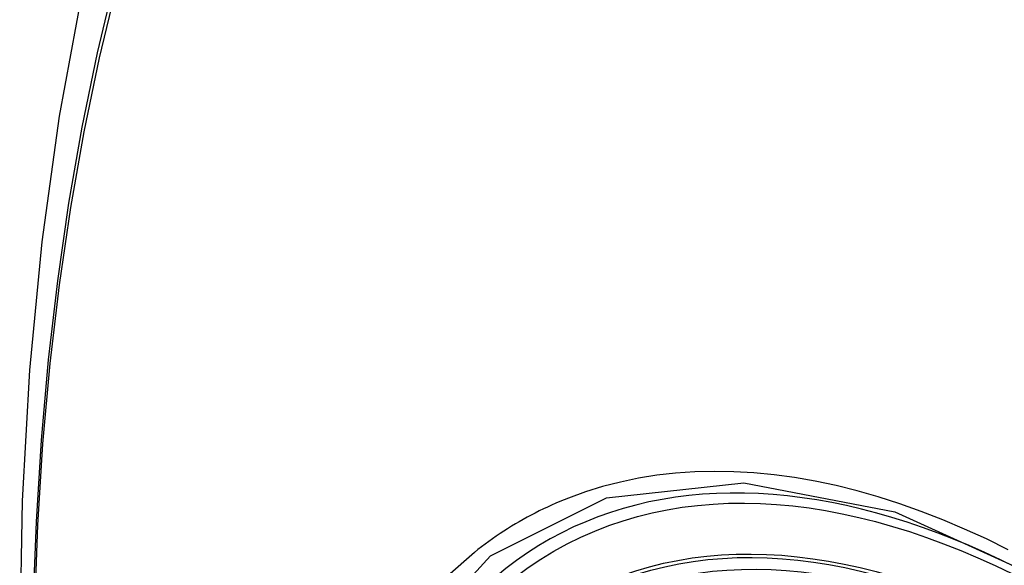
# Model space of a CAD drawing. Header units: inches. Extents: x 20 to 448, y 48 to 213.
# Tile 205 of 235: x 381.508 to 381.839, y 204.23 to 204.413. Entities that reach past the tile are written whole.
import ezdxf

# ---------------------------------------------------------------- set-up
doc = ezdxf.new("R2010")
doc.units = ezdxf.units.IN
doc.header["$MEASUREMENT"] = 0
doc.layers.add('Visible Edges(ANSI)', color=7, linetype='Continuous', lineweight=25)
doc.layers.add('Visible Tangent Edges(ANSI)', color=7, linetype='Continuous', lineweight=25)

msp = doc.modelspace()

# ---------------------------------------------------------------- linework, layer by layer
at = {"layer": 'Visible Edges(ANSI)', "flags": 128}
msp.add_lwpolyline([(381.56246, 204.53938), (381.54962, 204.50132), (381.53856, 204.46214), (381.52926, 204.42191), (381.5217, 204.38069), (381.51586, 204.33855), (381.51172, 204.29555), (381.50924, 204.25176), (381.50842, 204.20723), (381.50924, 204.16203), (381.51166, 204.11622), (381.51568, 204.06987), (381.52128, 204.02303), (381.52843, 203.97578), (381.53711, 203.92819), (381.5473, 203.88031), (381.55898, 203.83222)], dxfattribs=at)
at = {"layer": 'Visible Edges(ANSI)'}
for centre, major_axis, start_param, end_param in [((381.96378, 203.43665), (-0.64961, 1.12515), 5.161526, 5.834048), ((381.85904, 203.93872), (0.15748, -0.27276), 2.363977, 7.060801)]:
    msp.add_ellipse(centre, major_axis=major_axis, ratio=0.57735, start_param=start_param, end_param=end_param, dxfattribs=at)
msp.add_ellipse((381.85556, 203.93671), major_axis=(-0.15994, 0.27703), ratio=0.57735, dxfattribs=at)
at = {"layer": 'Visible Tangent Edges(ANSI)', "flags": 128}
for points in [[(381.54024, 204.42636), (381.53443, 204.402), (381.5293, 204.37707), (381.52484, 204.35157), (381.52107, 204.32555), (381.51798, 204.29904), (381.51559, 204.27207), (381.51389, 204.24468), (381.51287, 204.2169), (381.51254, 204.18873), (381.5129, 204.16018), (381.51395, 204.13125), (381.51568, 204.10195), (381.51809, 204.07234), (381.52118, 204.04243), (381.52495, 204.01227), (381.52939, 203.98186), (381.53451, 203.95121), (381.54029, 203.92035), (381.54674, 203.88932), (381.55384, 203.85812), (381.5616, 203.82679)], [(381.56238, 203.82655), (381.55461, 203.85781), (381.54749, 203.88894), (381.54103, 203.91991), (381.53523, 203.9507), (381.5301, 203.98129), (381.52564, 204.01165), (381.52185, 204.04176), (381.51875, 204.07161), (381.51632, 204.10117), (381.51459, 204.1304), (381.51354, 204.15927), (381.51318, 204.18775), (381.5135, 204.21585), (381.51452, 204.24355), (381.51623, 204.27085), (381.51864, 204.29773), (381.52174, 204.32414), (381.52553, 204.35005), (381.53, 204.37543), (381.53515, 204.40024), (381.54098, 204.42447)], [(381.83981, 204.23534), (381.83249, 204.23894), (381.82519, 204.24228), (381.8179, 204.24537), (381.81065, 204.2482), (381.80343, 204.25076), (381.79626, 204.25306), (381.78915, 204.25509), (381.7821, 204.25684), (381.77513, 204.25832), (381.76821, 204.25952), (381.76136, 204.26045), (381.75457, 204.26111), (381.74787, 204.2615), (381.74125, 204.26161), (381.73473, 204.26145), (381.72832, 204.261), (381.72203, 204.26029), (381.71585, 204.2593), (381.70979, 204.25804), (381.70385, 204.25651), (381.69805, 204.25472), (381.69238, 204.25265)], [(381.67978, 203.83242), (381.64616, 203.89951), (381.62202, 203.96858), (381.60858, 204.03617), (381.60643, 204.09924), (381.61568, 204.15466), (381.63597, 204.20012), (381.66623, 204.23333), (381.70518, 204.25279), (381.75115, 204.25777), (381.80181, 204.248), (381.85493, 204.22395)], [(381.69238, 204.25265), (381.69095, 204.25209), (381.68954, 204.2515), (381.68814, 204.2509), (381.68674, 204.25028), (381.68535, 204.24965), (381.68398, 204.249), (381.68261, 204.24833), (381.68125, 204.24764), (381.6799, 204.24694), (381.67856, 204.24622), (381.67723, 204.24549), (381.67591, 204.24474), (381.6746, 204.24397), (381.6733, 204.24319), (381.67201, 204.24239), (381.67073, 204.24157), (381.66946, 204.24074), (381.6682, 204.23989), (381.66695, 204.23902), (381.66571, 204.23814), (381.66448, 204.23724), (381.66326, 204.23633), (381.66205, 204.2354), (381.66085, 204.23445)], [(381.66085, 204.23445), (381.65182, 204.22647), (381.64346, 204.2175), (381.6358, 204.20758), (381.62887, 204.19673), (381.62268, 204.18499), (381.61727, 204.17239), (381.61267, 204.15898), (381.60889, 204.14484), (381.60594, 204.12999), (381.60383, 204.1145), (381.60255, 204.09839), (381.60213, 204.08171), (381.60256, 204.06449), (381.60384, 204.04685), (381.60597, 204.02885), (381.60894, 204.01054), (381.61273, 203.99199), (381.61732, 203.97326), (381.62272, 203.9544), (381.62889, 203.93547), (381.63584, 203.91655), (381.64349, 203.89775), (381.65184, 203.87912)]]:
    msp.add_lwpolyline(points, dxfattribs=at)
at = {"layer": 'Visible Tangent Edges(ANSI)'}
for centre, major_axis, start_param, end_param in [((381.85804, 203.93815), (-0.17318, 0.29996), 5.05527, 10.652693), ((381.85799, 203.93812), (-0.15059, 0.26083), 5.66855, 8.468616)]:
    msp.add_ellipse(centre, major_axis=major_axis, ratio=0.57735, start_param=start_param, end_param=end_param, dxfattribs=at)
for centre, major_axis in [((381.85863, 203.93849), (0.17111, -0.29637)), ((381.85566, 203.93677), (-0.1627, 0.2818)), ((381.85556, 203.93671), (0.1621, -0.28076))]:
    msp.add_ellipse(centre, major_axis=major_axis, ratio=0.57735, dxfattribs=at)

doc.saveas('drawing.dxf')
